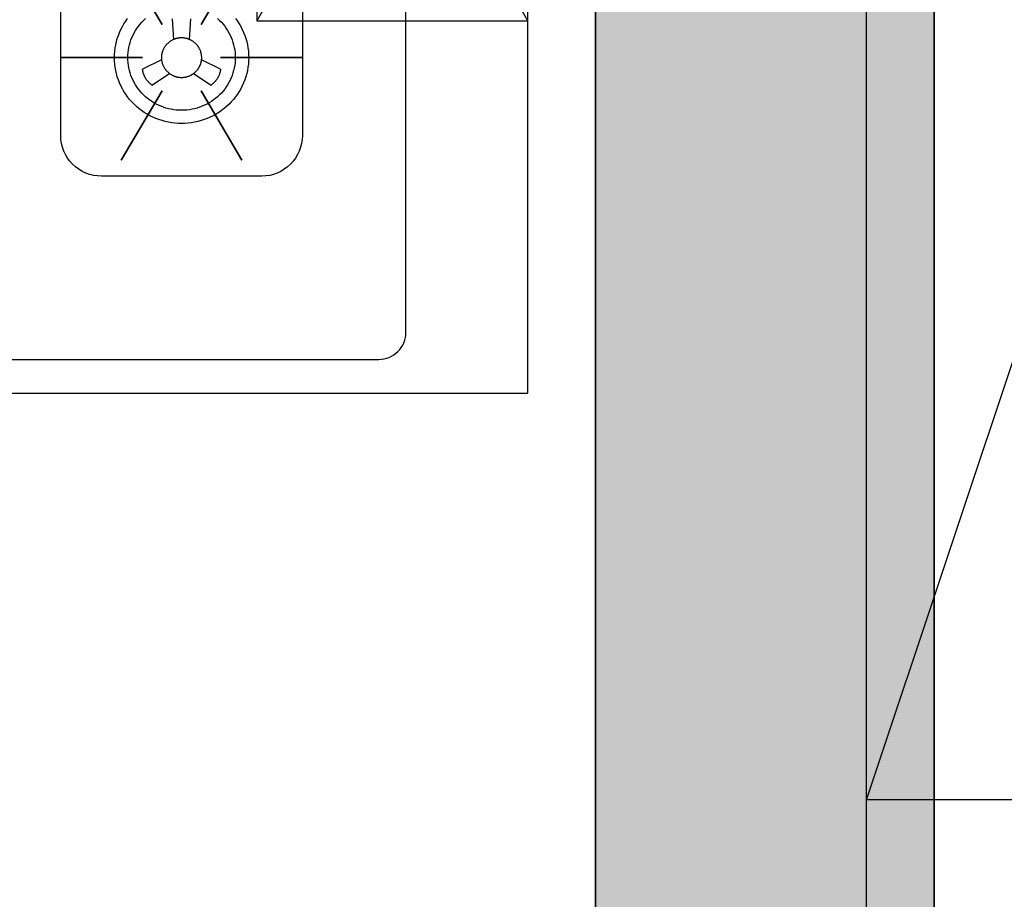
# Model space of a CAD drawing. Header units: millimetres. Extents: x 296296 to 297283, y 219875 to 220035.
# Tile 127 of 256: x 296813.763 to 296814.49, y 220019.015 to 220019.664. Entities that reach past the tile are written whole.
import ezdxf

# ---------------------------------------------------------------- set-up
doc = ezdxf.new("R2010")
doc.units = ezdxf.units.MM

# ---------------------------------------------------------------- blocks, each defined once
blk = doc.blocks.new('wy53eu64i765i57i78i')
blk.add_hatch(color=253).paths.add_polyline_path([(1007174.86, 189058.44), (1007174.86, 187258.44), (1007424.86, 187258.44), (1007424.86, 189058.44)], flags=0)
at = {"color": 253}
blk.add_lwpolyline([(1007174.86, 189058.44), (1007174.86, 187258.44), (1007424.86, 187258.44), (1007424.86, 189058.44), (1007174.86, 189058.44)], close=True, dxfattribs=at)
blk = doc.blocks.new('sayea5yuteaytuytrauyt')
h = blk.add_hatch()
h.set_pattern_fill('钢筋混凝土', color=253, scale=100)
h.set_pattern_definition([(45, (0, 0), (-176.776695, 176.776695), []), (50, (0, 0), (717.26018, -62.75213), [75, -825]), (355, (0, 0), (-138.75133, 752.19213), [60, -660]), (100.4514, (59.8, -5.2), (578.5094, 689.43954), [63.7402, -701.1421]), (46.1842, (0, 200), (1067.24105, -165.519), [112.5, -1237.5]), (96.6356, (88.9, 186.2), (934.6627, 974.1179), [95.6103, -1051.713]), (351.1842, (0, 200), (934.662, 974.1186), [90, -990]), (21, (100, 150), (596.90705, -402.6189), [75, -825]), (326, (100, 150), (243.31533, 725.15005), [60, -660]), (71.4514, (149.74, 116.45), (840.22263, 322.5305), [63.7402, -701.1421]), (37.5, (0, 0), (12.159855, 332.893854), [0, -652, 0, -670, 0, -662.5]), (7.5, (0, 0), (263.06954, 394.41171), [0, -382, 0, -637, 0, -252.5]), (327.5, (-223, 0), (533.822436, -22.55487), [0, -250, 0, -780, 0, -1035]), (317.5, (-323, 0), (583.18617, 100.10498), [0, -325, 0, -518, 0, -735])])
h.paths.add_polyline_path([(1007424.85, 89058.44), (1007424.85, 87258.44), (1007174.85, 87258.44), (1007174.85, 89058.44)])
h.paths.add_polyline_path([(1021574.86, 89058.44), (1021574.86, 87258.44), (1021324.86, 87258.44), (1021324.86, 89058.44)])
h.paths.add_polyline_path([(989374.85, 89058.44), (989374.85, 87258.44), (989124.85, 87258.44), (989124.85, 89058.44)])
h.paths.add_polyline_path([(1039624.86, 89058.44), (1039624.86, 87258.44), (1039374.86, 87258.44), (1039374.86, 89058.44)])
h.paths.add_polyline_path([(1014474.85, 87858.44), (1014474.85, 84858.44), (1014274.85, 84858.44), (1014274.85, 87858.44)])
h.paths.add_polyline_path([(1044574.85, 92958.44), (1044574.85, 91158.44), (1044374.85, 91158.44), (1044374.85, 92758.44), (1044074.85, 92758.44), (1044074.85, 92958.44)])
h.paths.add_polyline_path([(984374.85, 92758.44), (984374.85, 91158.44), (984174.85, 91158.44), (984174.85, 92958.44), (984674.86, 92958.44), (984674.86, 92758.44)])
h.paths.add_polyline_path([(1027974.85, 92758.44), (1027974.85, 91258.4), (1027774.85, 91258.4), (1027774.85, 92958.44), (1028324.85, 92958.44), (1028324.85, 92758.44)])
h.paths.add_polyline_path([(1000974.86, 92958.44), (1000974.86, 91258.4), (1000774.86, 91258.4), (1000774.86, 92758.44), (1000424.86, 92758.44), (1000424.86, 92958.44)])
h.paths.add_polyline_path([(1033174.86, 92958.44), (1033174.86, 91258.4), (1032974.86, 91258.4), (1032974.86, 92758.44), (1032624.86, 92758.44), (1032624.86, 92958.44)])
h.paths.add_polyline_path([(995774.85, 92758.44), (995774.85, 91258.4), (995574.85, 91258.4), (995574.85, 92958.44), (996124.85, 92958.44), (996124.85, 92758.44)])
h.paths.add_polyline_path([(1014874.85, 80258.44), (1014874.85, 80058.44), (1014274.85, 80058.44), (1014274.85, 81858.44), (1014474.85, 81858.44), (1014474.85, 80258.44)])
h.paths.add_polyline_path([(1046674.86, 92358.44), (1046674.86, 90658.44), (1046474.86, 90658.44), (1046474.86, 92158.44), (1046024.86, 92158.44), (1046024.86, 92358.44)])
h.paths.add_polyline_path([(982274.85, 92158.44), (982274.85, 90658.44), (982074.85, 90658.44), (982074.85, 92358.44), (982724.85, 92358.44), (982724.85, 92158.44)])
h.paths.add_polyline_path([(1042874.86, 80058.44), (1042874.86, 79458.44), (1042074.86, 79458.44), (1042074.86, 79658.44), (1042674.86, 79658.44), (1042674.86, 80258.44), (1043624.86, 80258.44), (1043624.86, 80058.44)])
h.paths.add_polyline_path([(1010674.86, 80058.44), (1010674.86, 79458.44), (1009874.86, 79458.44), (1009874.86, 79658.44), (1010474.86, 79658.44), (1010474.86, 80258.44), (1011424.86, 80258.44), (1011424.86, 80058.44)])
h.paths.add_polyline_path([(1018874.85, 79658.44), (1018874.85, 79458.44), (1018074.85, 79458.44), (1018074.85, 80058.44), (1017324.85, 80058.44), (1017324.85, 80258.44), (1018274.85, 80258.44), (1018274.85, 79658.44)])
h.paths.add_polyline_path([(986674.85, 79658.44), (986674.85, 79458.44), (985874.85, 79458.44), (985874.85, 80058.44), (985124.85, 80058.44), (985124.85, 80258.44), (986074.85, 80258.44), (986074.85, 79658.44)])
h.paths.add_polyline_path([(1016574.86, 92758.44), (1016574.86, 91158.44), (1016374.86, 91158.44), (1016374.86, 92158.44), (1016074.86, 92158.44), (1016074.86, 92358.44), (1016374.86, 92358.44), (1016374.86, 92958.44), (1016874.86, 92958.44), (1016874.86, 92758.44)])
h.paths.add_polyline_path([(1012374.85, 92158.44), (1012374.85, 91158.44), (1012174.85, 91158.44), (1012174.85, 92758.44), (1011874.85, 92758.44), (1011874.85, 92958.44), (1012374.85, 92958.44), (1012374.85, 92358.44), (1012674.85, 92358.44), (1012674.85, 92158.44)])
h.paths.add_polyline_path([(1031699.85, 87258.44), (1031699.85, 86658.44), (1029249.85, 86658.44), (1029249.85, 87258.44), (1029449.85, 87258.44), (1029449.85, 86858.44), (1031499.85, 86858.44), (1031499.85, 87258.44)])
h.paths.add_polyline_path([(999499.86, 87258.44), (999499.86, 86658.44), (997049.86, 86658.44), (997049.86, 87258.44), (997249.86, 87258.44), (997249.86, 86858.44), (999299.86, 86858.44), (999299.86, 87258.44)])
h.paths.add_polyline_path([(1029449.85, 89158.44), (1029449.85, 88743.44), (1029249.85, 88743.44), (1029249.85, 89358.44), (1031699.85, 89358.44), (1031699.85, 88743.44), (1031499.85, 88743.44), (1031499.85, 89158.44)])
h.paths.add_polyline_path([(999499.86, 89358.44), (999499.86, 88743.44), (999299.86, 88743.44), (999299.86, 89158.44), (997249.86, 89158.44), (997249.86, 88743.44), (997049.86, 88743.44), (997049.86, 89358.44)])
h.paths.add_polyline_path([(1026174.85, 92958.44), (1026174.85, 90058.44), (1025974.85, 90058.44), (1025974.85, 92758.44), (1025574.85, 92758.44), (1025574.85, 92958.44)])
h.paths.add_polyline_path([(1002774.86, 92758.44), (1002774.86, 90058.44), (1002574.86, 90058.44), (1002574.86, 92958.44), (1003174.86, 92958.44), (1003174.86, 92758.44)])
h.paths.add_polyline_path([(993974.85, 92958.44), (993974.85, 90058.45), (993774.85, 90058.45), (993774.85, 92758.44), (993374.85, 92758.44), (993374.85, 92958.44)])
h.paths.add_polyline_path([(1034974.86, 92758.44), (1034974.86, 90058.45), (1034774.86, 90058.45), (1034774.86, 92958.44), (1035374.86, 92958.44), (1035374.86, 92758.44)])
h.paths.add_polyline_path([(1046674.86, 83408.44), (1046674.86, 80058.44), (1046074.86, 80058.44), (1046074.86, 80258.44), (1046474.86, 80258.44), (1046474.86, 83408.44)])
h.paths.add_polyline_path([(982674.85, 80258.44), (982674.85, 80058.44), (982074.85, 80058.44), (982074.85, 83408.44), (982274.85, 83408.44), (982274.85, 80258.44)])
h.paths.add_polyline_path([(1001674.85, 89358.44), (1001674.85, 86658.44), (1001474.85, 86658.44), (1001474.85, 89158.44), (1000774.86, 89158.44), (1000774.86, 89358.44)])
h.paths.add_polyline_path([(1027274.86, 89158.44), (1027274.86, 86658.44), (1027074.86, 86658.44), (1027074.86, 89358.44), (1027974.85, 89358.44), (1027974.85, 89158.44)])
h.paths.add_polyline_path([(995074.85, 89158.44), (995074.85, 86658.44), (994874.85, 86658.44), (994874.85, 89358.44), (995774.85, 89358.44), (995774.85, 89158.44)])
h.paths.add_polyline_path([(1033874.86, 89358.44), (1033874.86, 86658.44), (1033674.86, 86658.44), (1033674.86, 89158.44), (1032974.86, 89158.44), (1032974.86, 89358.44)])
h.paths.add_polyline_path([(989374.85, 92958.44), (989374.85, 92158.44), (988974.85, 92158.44), (988974.85, 92958.44)])
h.paths.add_polyline_path([(1007574.85, 92958.44), (1007574.85, 92158.44), (1007174.85, 92158.44), (1007174.85, 92958.44)])
h.paths.add_polyline_path([(995074.85, 79658.44), (995074.85, 79258.44), (994374.85, 79258.44), (994374.85, 79658.44)])
h.paths.add_polyline_path([(1002174.85, 79658.44), (1002174.85, 79258.44), (1001474.85, 79258.44), (1001474.85, 79658.44)])
h.paths.add_polyline_path([(1027274.86, 79658.44), (1027274.86, 79258.44), (1026574.86, 79258.44), (1026574.86, 79658.44)])
h.paths.add_polyline_path([(1034374.86, 79658.44), (1034374.86, 79258.44), (1033674.86, 79258.44), (1033674.86, 79658.44)])
h.paths.add_polyline_path([(1039774.86, 92958.44), (1039774.86, 92158.44), (1039374.86, 92158.44), (1039374.86, 92958.44)])
h.paths.add_polyline_path([(1021574.86, 92958.44), (1021574.86, 92158.44), (1021174.86, 92158.44), (1021174.86, 92958.44)])
at = {"color": 253}
blk.add_lwpolyline([(1039624.86, 89058.44), (1039624.86, 87258.44), (1039374.86, 87258.44), (1039374.86, 89058.44), (1039624.86, 89058.44)], close=True, dxfattribs=at)
blk = doc.blocks.new('*U1119')
at = {"color": 253}
for p, q in [((600, 150), (-600, 150)), ((600, 150), (-600, -250)), ((600, -250), (600, 150))]:
    blk.add_line(p, q, dxfattribs=at)
blk = doc.blocks.new('185洋房-边套（报建版）-旧规$0$185洋房-边套（报建版）$0$洋房户型$0$A$C98681575')
at = {"color": 253}
for p, q in [((530.01, 275), (330.01, 625)), ((530.01, 625), (330.01, 275)), ((267.53, 276.42), (268.57, 261.13)), ((280.37, 261.13), (281.41, 276.42)), ((259.7, 246.08), (245.69, 239.31)), ((303.25, 239.31), (289.23, 246.08)), ((252.63, 227.53), (265.6, 236.05)), ((283.33, 236.05), (296.31, 227.53))]:
    blk.add_line(p, q, dxfattribs=at)
for points in [[(0.01, 900), (0.01, 0), (530.01, 0), (530.01, 900)], [(229.88, 323.5), (260.1, 272.16)], [(319.06, 323.5), (288.84, 272.16)], [(185.28, 247.75), (245.73, 247.75)], [(363.66, 247.75), (303.21, 247.75)], [(229.88, 172.01), (260.1, 223.35)], [(319.06, 172.01), (288.84, 223.35)]]:
    blk.add_lwpolyline(points, close=True, dxfattribs=at)
for points in [[(440.01, 45), (440.01, 855, 0.414214), (420.01, 875), (40.01, 875, 0.324936), (10.01, 855), (10.01, 45, 0.324936), (40.01, 25), (420.01, 25, 0.414214)], [(215.28, 335.22), (333.66, 335.22, -0.414214), (363.66, 305.22), (363.66, 190.29, -0.414214), (333.66, 160.29), (215.28, 160.29, -0.414214), (185.28, 190.29), (185.28, 305.22, -0.414214)]]:
    blk.add_lwpolyline(points, format="xyb", close=True, dxfattribs=at)
blk.add_lwpolyline([(530.01, 625), (330.01, 625), (330.01, 275), (530.01, 275)], dxfattribs=at)
for points in [[(224.92, 247.75, 0), (224.98, 250.14, 0), (225.16, 252.52, 0), (225.46, 254.88, 0), (225.87, 257.23, 0), (226.41, 259.56, 0), (227.05, 261.86, 0), (227.82, 264.12, 0), (228.69, 266.35, 0), (229.68, 268.53, 0), (230.77, 270.66, 0), (231.97, 272.73, 0), (233.27, 274.75, 0), (234.67, 276.7, 0)], [(314.27, 276.7, 0), (315.67, 274.75, 0), (316.97, 272.73, 0), (318.17, 270.66, 0), (319.26, 268.53, 0), (320.25, 266.35, 0), (321.12, 264.12, 0), (321.88, 261.86, 0), (322.53, 259.56, 0), (323.07, 257.23, 0), (323.48, 254.88, 0), (323.78, 252.52, 0), (323.96, 250.14, 0), (324.02, 247.75, 0), (323.96, 245.37, 0), (323.78, 242.99, 0), (323.48, 240.62, 0), (323.07, 238.27, 0), (322.53, 235.95, 0), (321.88, 233.65, 0), (321.12, 231.38, 0), (320.25, 229.16, 0), (319.26, 226.98, 0), (318.17, 224.85, 0), (316.97, 222.77, 0), (315.67, 220.76, 0), (314.27, 218.81, 0), (312.77, 216.93, 0), (311.18, 215.12, 0), (309.51, 213.4, 0), (307.74, 211.75, 0), (305.9, 210.19, 0), (303.98, 208.73, 0), (302, 207.35, 0), (299.94, 206.08, 0), (297.83, 204.9, 0), (295.65, 203.83, 0), (293.43, 202.86, 0), (291.16, 202, 0), (288.85, 201.26, 0), (286.51, 200.62, 0), (284.14, 200.1, 0), (281.74, 199.69, 0), (279.33, 199.4, 0), (276.9, 199.22, 0), (274.47, 199.16, 0), (272.04, 199.22, 0), (269.61, 199.4, 0), (267.2, 199.69, 0), (264.8, 200.1, 0), (262.43, 200.62, 0), (260.09, 201.26, 0), (257.78, 202, 0), (255.51, 202.86, 0), (253.28, 203.83, 0), (251.11, 204.9, 0), (249, 206.08, 0), (246.94, 207.35, 0), (244.95, 208.73, 0), (243.04, 210.19, 0), (241.19, 211.75, 0), (239.43, 213.4, 0), (237.76, 215.12, 0), (236.17, 216.93, 0), (234.67, 218.81, 0), (233.27, 220.76, 0), (231.97, 222.77, 0), (230.77, 224.85, 0), (229.68, 226.98, 0), (228.69, 229.16, 0), (227.82, 231.38, 0), (227.05, 233.65, 0), (226.41, 235.95, 0), (225.87, 238.27, 0), (225.46, 240.62, 0), (225.16, 242.99, 0), (224.98, 245.37, 0), (224.92, 247.75, 0)], [(234.83, 247.75, 0), (234.88, 249.66, 0), (235.02, 251.56, 0), (235.26, 253.46, 0), (235.59, 255.34, 0), (236.02, 257.2, 0), (236.54, 259.04, 0), (237.15, 260.85, 0), (237.85, 262.63, 0), (238.64, 264.37, 0), (239.51, 266.08, 0), (240.47, 267.74, 0), (241.51, 269.35, 0), (242.63, 270.91, 0), (243.83, 272.41, 0), (245.1, 273.86, 0), (246.44, 275.24, 0), (247.85, 276.56, 0)], [(301.09, 276.56, 0), (302.5, 275.24, 0), (303.84, 273.86, 0), (305.11, 272.41, 0), (306.31, 270.91, 0), (307.43, 269.35, 0), (308.47, 267.74, 0), (309.43, 266.08, 0), (310.3, 264.37, 0), (311.09, 262.63, 0), (311.79, 260.85, 0), (312.4, 259.04, 0), (312.92, 257.2, 0), (313.35, 255.34, 0), (313.68, 253.46, 0), (313.92, 251.56, 0), (314.06, 249.66, 0), (314.11, 247.75, 0), (314.06, 245.85, 0), (313.92, 243.94, 0), (313.68, 242.05, 0), (313.35, 240.17, 0), (312.92, 238.31, 0), (312.4, 236.47, 0), (311.79, 234.66, 0), (311.09, 232.88, 0), (310.3, 231.13, 0), (309.43, 229.43, 0), (308.47, 227.77, 0), (307.43, 226.16, 0), (306.31, 224.6, 0), (305.11, 223.09, 0), (303.84, 221.65, 0), (302.5, 220.27, 0), (301.09, 218.95, 0), (299.62, 217.7, 0), (298.08, 216.53, 0), (296.49, 215.43, 0), (294.85, 214.41, 0), (293.15, 213.47, 0), (291.42, 212.61, 0), (289.64, 211.84, 0), (287.82, 211.15, 0), (285.98, 210.56, 0), (284.1, 210.05, 0), (282.2, 209.63, 0), (280.29, 209.3, 0), (278.35, 209.07, 0), (276.41, 208.93, 0), (274.47, 208.88, 0), (272.52, 208.93, 0), (270.58, 209.07, 0), (268.65, 209.3, 0), (266.74, 209.63, 0), (264.84, 210.05, 0), (262.96, 210.56, 0), (261.12, 211.15, 0), (259.3, 211.84, 0), (257.52, 212.61, 0), (255.78, 213.47, 0), (254.09, 214.41, 0), (252.45, 215.43, 0), (250.86, 216.53, 0), (249.32, 217.7, 0), (247.85, 218.95, 0), (246.44, 220.27, 0), (245.1, 221.65, 0), (243.83, 223.09, 0), (242.63, 224.6, 0), (241.51, 226.16, 0), (240.47, 227.77, 0), (239.51, 229.43, 0), (238.64, 231.13, 0), (237.85, 232.88, 0), (237.15, 234.66, 0), (236.54, 236.47, 0), (236.02, 238.31, 0), (235.59, 240.17, 0), (235.26, 242.05, 0), (235.02, 243.94, 0), (234.88, 245.85, 0), (234.83, 247.75, 0)], [(289.33, 247.75, 0), (289.33, 248.11, 0), (289.32, 248.47, 0), (289.29, 248.83, 0), (289.26, 249.18, 0), (289.22, 249.54, 0), (289.17, 249.89, 0), (289.11, 250.25, 0), (289.05, 250.6, 0), (288.97, 250.95, 0), (288.89, 251.3, 0), (288.8, 251.64, 0), (288.69, 251.99, 0), (288.58, 252.33, 0), (288.46, 252.66, 0), (288.34, 253, 0), (288.2, 253.33, 0), (288.06, 253.66, 0), (287.91, 253.99, 0), (287.75, 254.31, 0), (287.58, 254.63, 0), (287.4, 254.94, 0), (287.22, 255.25, 0), (287.03, 255.55, 0), (286.83, 255.85, 0), (286.62, 256.15, 0), (286.41, 256.44, 0), (286.19, 256.72, 0), (285.96, 257, 0), (285.72, 257.28, 0), (285.48, 257.54, 0), (285.23, 257.81, 0), (284.98, 258.06, 0), (284.72, 258.31, 0), (284.45, 258.56, 0), (284.18, 258.79, 0), (283.9, 259.02, 0), (283.61, 259.25, 0), (283.32, 259.46, 0), (283.03, 259.67, 0), (282.73, 259.87, 0), (282.42, 260.07, 0), (282.11, 260.26, 0), (281.8, 260.44, 0), (281.48, 260.61, 0), (281.15, 260.77, 0), (280.82, 260.93, 0), (280.49, 261.08, 0), (280.16, 261.22, 0), (279.82, 261.35, 0), (279.48, 261.48, 0), (279.13, 261.6, 0), (278.78, 261.7, 0), (278.43, 261.8, 0), (278.08, 261.89, 0), (277.73, 261.98, 0), (277.37, 262.05, 0), (277.01, 262.12, 0), (276.65, 262.17, 0), (276.29, 262.22, 0), (275.93, 262.26, 0), (275.56, 262.29, 0), (275.2, 262.31, 0), (274.83, 262.33, 0), (274.47, 262.33, 0), (274.1, 262.33, 0), (273.74, 262.31, 0), (273.38, 262.29, 0), (273.01, 262.26, 0), (272.65, 262.22, 0), (272.29, 262.17, 0), (271.93, 262.12, 0), (271.57, 262.05, 0), (271.21, 261.98, 0), (270.86, 261.89, 0), (270.5, 261.8, 0), (270.15, 261.7, 0), (269.81, 261.6, 0), (269.46, 261.48, 0), (269.12, 261.35, 0), (268.78, 261.22, 0), (268.45, 261.08, 0), (268.11, 260.93, 0), (267.79, 260.77, 0), (267.46, 260.61, 0), (267.14, 260.44, 0), (266.83, 260.26, 0), (266.52, 260.07, 0), (266.21, 259.87, 0), (265.91, 259.67, 0), (265.61, 259.46, 0), (265.32, 259.25, 0), (265.04, 259.02, 0), (264.76, 258.79, 0), (264.49, 258.56, 0), (264.22, 258.31, 0), (263.96, 258.06, 0), (263.7, 257.81, 0), (263.46, 257.54, 0), (263.21, 257.28, 0), (262.98, 257, 0), (262.75, 256.72, 0), (262.53, 256.44, 0), (262.32, 256.15, 0), (262.11, 255.85, 0), (261.91, 255.55, 0), (261.72, 255.25, 0), (261.54, 254.94, 0), (261.36, 254.63, 0), (261.19, 254.31, 0), (261.03, 253.99, 0), (260.88, 253.66, 0), (260.74, 253.33, 0), (260.6, 253, 0), (260.47, 252.66, 0), (260.36, 252.33, 0), (260.24, 251.99, 0), (260.14, 251.64, 0), (260.05, 251.3, 0), (259.97, 250.95, 0), (259.89, 250.6, 0), (259.82, 250.25, 0), (259.77, 249.89, 0), (259.72, 249.54, 0), (259.68, 249.18, 0), (259.65, 248.83, 0), (259.62, 248.47, 0), (259.61, 248.11, 0), (259.6, 247.75, 0)], [(259.6, 247.75, 0), (259.61, 247.4, 0), (259.62, 247.04, 0), (259.65, 246.68, 0), (259.68, 246.33, 0), (259.72, 245.97, 0), (259.77, 245.62, 0), (259.82, 245.26, 0), (259.89, 244.91, 0), (259.97, 244.56, 0), (260.05, 244.21, 0), (260.14, 243.87, 0), (260.24, 243.52, 0), (260.36, 243.18, 0), (260.47, 242.84, 0), (260.6, 242.51, 0), (260.74, 242.18, 0), (260.88, 241.85, 0), (261.03, 241.52, 0), (261.19, 241.2, 0), (261.36, 240.88, 0), (261.54, 240.57, 0), (261.72, 240.26, 0), (261.91, 239.96, 0), (262.11, 239.66, 0), (262.32, 239.36, 0), (262.53, 239.07, 0), (262.75, 238.79, 0), (262.98, 238.51, 0), (263.21, 238.23, 0), (263.46, 237.96, 0), (263.7, 237.7, 0), (263.96, 237.45, 0), (264.22, 237.2, 0), (264.49, 236.95, 0), (264.76, 236.72, 0), (265.04, 236.49, 0), (265.32, 236.26, 0), (265.61, 236.05, 0), (265.91, 235.84, 0), (266.21, 235.63, 0), (266.52, 235.44, 0), (266.83, 235.25, 0), (267.14, 235.07, 0), (267.46, 234.9, 0), (267.79, 234.73, 0), (268.11, 234.58, 0), (268.45, 234.43, 0), (268.78, 234.29, 0), (269.12, 234.15, 0), (269.46, 234.03, 0), (269.81, 233.91, 0), (270.15, 233.8, 0), (270.5, 233.7, 0), (270.86, 233.61, 0), (271.21, 233.53, 0), (271.57, 233.46, 0), (271.93, 233.39, 0), (272.29, 233.33, 0), (272.65, 233.29, 0), (273.01, 233.25, 0), (273.38, 233.22, 0), (273.74, 233.19, 0), (274.1, 233.18, 0), (274.47, 233.18, 0), (274.83, 233.18, 0), (275.2, 233.19, 0), (275.56, 233.22, 0), (275.93, 233.25, 0), (276.29, 233.29, 0), (276.65, 233.33, 0), (277.01, 233.39, 0), (277.37, 233.46, 0), (277.73, 233.53, 0), (278.08, 233.61, 0), (278.43, 233.7, 0), (278.78, 233.8, 0), (279.13, 233.91, 0), (279.48, 234.03, 0), (279.82, 234.15, 0), (280.16, 234.29, 0), (280.49, 234.43, 0), (280.82, 234.58, 0), (281.15, 234.73, 0), (281.48, 234.9, 0), (281.8, 235.07, 0), (282.11, 235.25, 0), (282.42, 235.44, 0), (282.73, 235.63, 0), (283.03, 235.84, 0), (283.32, 236.05, 0), (283.61, 236.26, 0), (283.9, 236.49, 0), (284.18, 236.72, 0), (284.45, 236.95, 0), (284.72, 237.2, 0), (284.98, 237.45, 0), (285.23, 237.7, 0), (285.48, 237.96, 0), (285.72, 238.23, 0), (285.96, 238.51, 0), (286.19, 238.79, 0), (286.41, 239.07, 0), (286.62, 239.36, 0), (286.83, 239.66, 0), (287.03, 239.96, 0), (287.22, 240.26, 0), (287.4, 240.57, 0), (287.58, 240.88, 0), (287.75, 241.2, 0), (287.91, 241.52, 0), (288.06, 241.85, 0), (288.2, 242.18, 0), (288.34, 242.51, 0), (288.46, 242.84, 0), (288.58, 243.18, 0), (288.69, 243.52, 0), (288.8, 243.87, 0), (288.89, 244.21, 0), (288.97, 244.56, 0), (289.05, 244.91, 0), (289.11, 245.26, 0), (289.17, 245.62, 0), (289.22, 245.97, 0), (289.26, 246.33, 0), (289.29, 246.68, 0), (289.32, 247.04, 0), (289.33, 247.4, 0), (289.33, 247.75, 0)], [(252.63, 227.53, 0), (252.53, 227.6, 0), (252.44, 227.66, 0), (252.36, 227.73, 0), (252.27, 227.79, 0), (252.18, 227.86, 0), (252.09, 227.93, 0), (252, 227.99, 0), (251.91, 228.06, 0), (251.83, 228.13, 0), (251.74, 228.2, 0), (251.65, 228.27, 0), (251.57, 228.34, 0), (251.48, 228.41, 0), (251.4, 228.48, 0), (251.32, 228.55, 0), (251.23, 228.63, 0), (251.15, 228.7, 0), (251.07, 228.77, 0), (250.98, 228.85, 0), (250.9, 228.92, 0), (250.82, 229, 0), (250.74, 229.08, 0), (250.66, 229.15, 0), (250.58, 229.23, 0), (250.5, 229.31, 0), (250.42, 229.38, 0), (250.35, 229.46, 0), (250.27, 229.54, 0), (250.19, 229.62, 0), (250.12, 229.7, 0), (250.04, 229.78, 0), (249.97, 229.86, 0), (249.89, 229.94, 0), (249.82, 230.03, 0), (249.74, 230.11, 0), (249.67, 230.19, 0), (249.6, 230.27, 0), (249.53, 230.36, 0), (249.45, 230.44, 0), (249.38, 230.53, 0), (249.31, 230.61, 0), (249.24, 230.7, 0), (249.18, 230.78, 0), (249.11, 230.87, 0), (249.04, 230.96, 0), (248.97, 231.05, 0), (248.91, 231.13, 0), (248.84, 231.22, 0), (248.77, 231.31, 0), (248.71, 231.4, 0), (248.64, 231.49, 0), (248.58, 231.58, 0), (248.52, 231.67, 0), (248.46, 231.76, 0), (248.39, 231.85, 0), (248.33, 231.94, 0), (248.27, 232.04, 0), (248.21, 232.13, 0), (248.15, 232.22, 0), (248.09, 232.31, 0), (248.04, 232.41, 0), (247.98, 232.5, 0), (247.92, 232.6, 0), (247.87, 232.69, 0), (247.81, 232.79, 0), (247.75, 232.88, 0), (247.7, 232.98, 0), (247.65, 233.07, 0), (247.59, 233.17, 0), (247.54, 233.27, 0), (247.49, 233.36, 0), (247.44, 233.46, 0), (247.39, 233.56, 0), (247.34, 233.66, 0), (247.29, 233.76, 0), (247.24, 233.85, 0), (247.19, 233.95, 0), (247.15, 234.05, 0), (247.1, 234.15, 0), (247.06, 234.25, 0), (247.01, 234.35, 0), (246.97, 234.45, 0), (246.92, 234.55, 0), (246.88, 234.65, 0), (246.84, 234.76, 0), (246.8, 234.86, 0), (246.75, 234.96, 0), (246.71, 235.06, 0), (246.67, 235.16, 0), (246.64, 235.27, 0), (246.6, 235.37, 0), (246.56, 235.47, 0), (246.52, 235.58, 0), (246.49, 235.68, 0), (246.45, 235.78, 0), (246.42, 235.89, 0), (246.38, 235.99, 0), (246.35, 236.1, 0), (246.32, 236.2, 0), (246.29, 236.31, 0), (246.26, 236.41, 0), (246.23, 236.52, 0), (246.2, 236.62, 0), (246.17, 236.73, 0), (246.14, 236.84, 0), (246.11, 236.94, 0), (246.08, 237.05, 0), (246.06, 237.15, 0), (246.03, 237.26, 0), (246.01, 237.37, 0), (245.98, 237.48, 0), (245.96, 237.58, 0), (245.94, 237.69, 0), (245.92, 237.8, 0), (245.9, 237.9, 0), (245.88, 238.01, 0), (245.86, 238.12, 0), (245.84, 238.23, 0), (245.82, 238.34, 0), (245.8, 238.44, 0), (245.78, 238.55, 0), (245.77, 238.66, 0), (245.75, 238.77, 0), (245.74, 238.88, 0), (245.73, 238.99, 0), (245.71, 239.1, 0), (245.7, 239.2, 0), (245.69, 239.31, 0)], [(303.25, 239.31, 0), (303.24, 239.2, 0), (303.23, 239.1, 0), (303.21, 238.99, 0), (303.2, 238.88, 0), (303.19, 238.77, 0), (303.17, 238.66, 0), (303.15, 238.55, 0), (303.14, 238.44, 0), (303.12, 238.34, 0), (303.1, 238.23, 0), (303.08, 238.12, 0), (303.06, 238.01, 0), (303.04, 237.9, 0), (303.02, 237.8, 0), (303, 237.69, 0), (302.98, 237.58, 0), (302.95, 237.48, 0), (302.93, 237.37, 0), (302.91, 237.26, 0), (302.88, 237.15, 0), (302.85, 237.05, 0), (302.83, 236.94, 0), (302.8, 236.84, 0), (302.77, 236.73, 0), (302.74, 236.62, 0), (302.71, 236.52, 0), (302.68, 236.41, 0), (302.65, 236.31, 0), (302.62, 236.2, 0), (302.59, 236.1, 0), (302.55, 235.99, 0), (302.52, 235.89, 0), (302.49, 235.78, 0), (302.45, 235.68, 0), (302.41, 235.58, 0), (302.38, 235.47, 0), (302.34, 235.37, 0), (302.3, 235.27, 0), (302.26, 235.16, 0), (302.22, 235.06, 0), (302.18, 234.96, 0), (302.14, 234.86, 0), (302.1, 234.76, 0), (302.06, 234.65, 0), (302.02, 234.55, 0), (301.97, 234.45, 0), (301.93, 234.35, 0), (301.88, 234.25, 0), (301.84, 234.15, 0), (301.79, 234.05, 0), (301.74, 233.95, 0), (301.7, 233.85, 0), (301.65, 233.76, 0), (301.6, 233.66, 0), (301.55, 233.56, 0), (301.5, 233.46, 0), (301.45, 233.36, 0), (301.4, 233.27, 0), (301.34, 233.17, 0), (301.29, 233.07, 0), (301.24, 232.98, 0), (301.18, 232.88, 0), (301.13, 232.79, 0), (301.07, 232.69, 0), (301.02, 232.6, 0), (300.96, 232.5, 0), (300.9, 232.41, 0), (300.84, 232.31, 0), (300.79, 232.22, 0), (300.73, 232.13, 0), (300.67, 232.04, 0), (300.61, 231.94, 0), (300.55, 231.85, 0), (300.48, 231.76, 0), (300.42, 231.67, 0), (300.36, 231.58, 0), (300.29, 231.49, 0), (300.23, 231.4, 0), (300.17, 231.31, 0), (300.1, 231.22, 0), (300.03, 231.13, 0), (299.97, 231.05, 0), (299.9, 230.96, 0), (299.83, 230.87, 0), (299.76, 230.78, 0), (299.69, 230.7, 0), (299.62, 230.61, 0), (299.55, 230.53, 0), (299.48, 230.44, 0), (299.41, 230.36, 0), (299.34, 230.27, 0), (299.27, 230.19, 0), (299.2, 230.11, 0), (299.12, 230.03, 0), (299.05, 229.94, 0), (298.97, 229.86, 0), (298.9, 229.78, 0), (298.82, 229.7, 0), (298.75, 229.62, 0), (298.67, 229.54, 0), (298.59, 229.46, 0), (298.51, 229.38, 0), (298.44, 229.31, 0), (298.36, 229.23, 0), (298.28, 229.15, 0), (298.2, 229.08, 0), (298.12, 229, 0), (298.04, 228.92, 0), (297.95, 228.85, 0), (297.87, 228.77, 0), (297.79, 228.7, 0), (297.71, 228.63, 0), (297.62, 228.55, 0), (297.54, 228.48, 0), (297.45, 228.41, 0), (297.37, 228.34, 0), (297.28, 228.27, 0), (297.2, 228.2, 0), (297.11, 228.13, 0), (297.02, 228.06, 0), (296.94, 227.99, 0), (296.85, 227.93, 0), (296.76, 227.86, 0), (296.67, 227.79, 0), (296.58, 227.73, 0), (296.49, 227.66, 0), (296.4, 227.6, 0), (296.31, 227.53, 0)]]:
    blk.add_polyline3d(points, dxfattribs=at)
blk = doc.blocks.new('185洋房-边套（报建版）-旧规')
at = {"color": 253, "linetype": 'Continuous'}
for p, q in [((7000, 7200), (7000, 9800)), ((7200, 7300), (7200, 9800))]:
    blk.add_line(p, q, dxfattribs=at)
at = {"color": 253}
blk.add_lwpolyline([(9900, 7900), (9900, 7300), (7200, 7300), (7200, 10900), (7800, 10900), (7800, 7900)], close=True, dxfattribs=at)
at = {"color": 253, "rotation": 270}
blk.add_blockref('*U1119', (6850, 9200), dxfattribs=at)
at = {"color": 253, "extrusion": (0, 0, -1), "zscale": -1, "rotation": 7.511875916e-07}
blk.add_blockref('185洋房-边套（报建版）-旧规$0$185洋房-边套（报建版）$0$洋房户型$0$A$C98681575', (-7780.01, 8900), dxfattribs=at)

msp = doc.modelspace()

# ---------------------------------------------------------------- block references
at = {"xscale": 0.001, "yscale": 0.001, "zscale": 0.001}
for name, p in [('wy53eu64i765i57i78i', (295807.0136, 219830.93007)), ('sayea5yuteaytuytrauyt', (295774.8136, 219930.93007))]:
    msp.add_blockref(name, p, dxfattribs=at)

# ---------------------------------------------------------------- next in the draw order: block references
at = {"xscale": -0.001, "yscale": 0.001, "zscale": 0.001}
msp.add_blockref('185洋房-边套（报建版）-旧规', (296821.38845, 220010.48851), dxfattribs=at)

doc.saveas('drawing.dxf')
